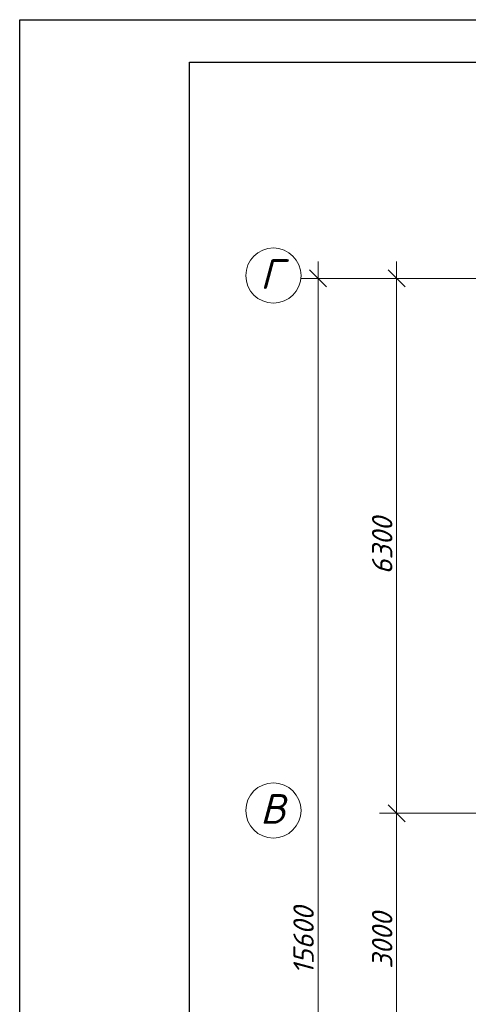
# Model space of a CAD drawing. Header units: millimetres. Extents: x 1114507 to 93926427, y 174473 to 817039.
# Tile 59 of 256: x 1682312 to 1687591, y 205875 to 217472. Entities that reach past the tile are written whole.
import ezdxf

# ---------------------------------------------------------------- set-up
doc = ezdxf.new("R2010")
doc.units = ezdxf.units.MM
doc.layers.add('kcd_tx', color=7, linetype='Continuous')
doc.layers.add('PLAN', color=250, linetype='Continuous', lineweight=25)
doc.styles.get("Standard").update_dxf_attribs({"font": 'isocpeui.ttf'})

# ---------------------------------------------------------------- blocks, each defined once
blk = doc.blocks.new('_Oblique')
at = {"color": 0, "linetype": 'ByBlock', "lineweight": -2}
blk.add_line((-0.5, -0.5), (0.5, 0.5), dxfattribs=at)
blk = doc.blocks.new('blok1qavmak')
at = {"layer": 'kcd_tx', "color": 152, "lineweight": 0, "ltscale": 100}
for p, q in [((1487503, 766625), (1487503, 782625)), ((1488428, 782625), (1488428, 775925)), ((1491761, 782425), (1487303, 782425)), ((1491761, 782425), (1488228, 782425)), ((1488428, 776325), (1488428, 772925)), ((1491761, 776125), (1488228, 776125)), ((1491761, 776125), (1488228, 776125))]:
    blk.add_line(p, q, dxfattribs=at)
at = {"layer": 'PLAN', "color": 158, "lineweight": 0}
for centre in [(1486978, 782458), (1486978, 776158)]:
    blk.add_circle(centre, 325, dxfattribs=at)
at = {"layer": 'kcd_tx', "color": 152, "lineweight": 0, "ltscale": 100, "xscale": 200, "yscale": 200, "zscale": 200}
for p, rotation in [((1487503, 782425), 90), ((1488428, 782425), 90), ((1488428, 776125), 270), ((1488428, 776125), 90)]:
    blk.add_blockref('_Oblique', p, dxfattribs=dict(at, rotation=rotation))
at = {"layer": 'kcd_tx', "color": 152, "lineweight": 0, "ltscale": 100, "char_height": 240, "attachment_point": 5, "rotation": 90, "bg_fill": 3, "box_fill_scale": 1.1, "bg_fill_color": 256, "bg_fill_true_color": 13158600, "bg_fill_transparency": 0}
for s, insert in [('6300', (1488258, 779275)), ('15600', (1487333, 774625)), ('3000', (1488258, 774625))]:
    blk.add_mtext(s, dxfattribs=dict(at, insert=insert))
at = {"layer": 'PLAN', "lineweight": 0}
for s, p in [('Г', (1486821, 782301)), ('B', (1486822, 776001))]:
    blk.add_text(s, height=350, dxfattribs=at).set_placement(p)

msp = doc.modelspace()

# ---------------------------------------------------------------- linework, layer by layer
at = {"color": 5, "elevation": 0}
msp.add_lwpolyline([(1682312.2, 217471.9), (1735170.2, 217471.9), (1735170.2, 187771.9), (1682312.2, 187771.9)], close=True, dxfattribs=at)
at = {"color": 5, "lineweight": 30, "elevation": 0}
msp.add_lwpolyline([(1684312.2, 216971.9), (1734670.2, 216971.9), (1734670.2, 188271.9), (1684312.2, 188271.9)], close=True, dxfattribs=at)
at = {"layer": 'Defpoints', "color": 3, "linetype": 'ByBlock', "elevation": 0}
msp.add_lwpolyline([(1682312.2, 217471.9), (1724312.2, 217471.9), (1724312.2, 187771.9), (1682312.2, 187771.9)], close=True, dxfattribs=at)

# ---------------------------------------------------------------- next in the draw order: block references
at = {"color": 0}
msp.add_blockref('blok1qavmak', (198320.1, -567999.8), dxfattribs=at)

doc.saveas('drawing.dxf')
